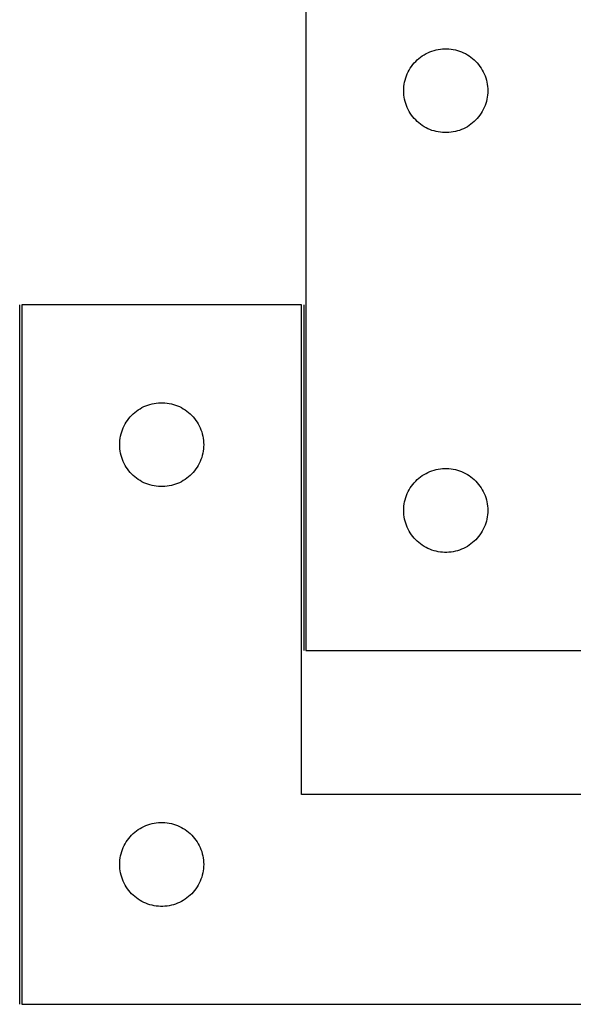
# Model space of a CAD drawing. Header units: millimetres. Extents: x 7 to 1490, y 7 to 2979.
# Tile 11 of 21: x 909 to 1107, y 1713 to 2064. Entities that reach past the tile are written whole.
import ezdxf

# ---------------------------------------------------------------- set-up
doc = ezdxf.new("R2010")
doc.units = ezdxf.units.MM
doc.layers.add('COMMON', color=5, linetype='CONTINUOUS', true_color=0x0000ff)
doc.layers.add('CUT', color=7, linetype='CONTINUOUS', true_color=0x000000)

msp = doc.modelspace()

# ---------------------------------------------------------------- linework, layer by layer
at = {"layer": 'COMMON'}
for p, q in [((908.750013, 1712.50003), (908.750013, 1962.50003)), ((1010.250013, 1962.50003), (1010.250013, 1839.000041))]:
    msp.add_line(p, q, dxfattribs=at)
at = {"layer": 'CUT'}
for p, q in [((1011.000024, 2089.000041), (1011.000024, 1839.000041)), ((1051.99681, 2050.99763), (1052.626368, 2051.445196)), ((1052.626368, 2051.445196), (1053.278132, 2051.85976)), ((1053.278132, 2051.85976), (1053.950373, 2052.240223)), ((1053.950373, 2052.240223), (1054.641308, 2052.585575)), ((1054.641308, 2052.585575), (1055.349106, 2052.894901)), ((1055.349106, 2052.894901), (1056.071888, 2053.167379)), ((1056.071888, 2053.167379), (1056.807739, 2053.402289)), ((1056.807739, 2053.402289), (1057.554708, 2053.599007)), ((1057.554708, 2053.599007), (1058.310813, 2053.75701)), ((1058.310813, 2053.75701), (1059.074049, 2053.875881)), ((1059.074049, 2053.875881), (1059.842392, 2053.955304)), ((1059.842392, 2053.955304), (1060.613805, 2053.995068)), ((1060.613805, 2053.995068), (1061.386243, 2053.995068)), ((1061.386243, 2053.995068), (1062.157656, 2053.955304)), ((1062.157656, 2053.955304), (1062.925999, 2053.875881)), ((1062.925999, 2053.875881), (1063.689235, 2053.75701)), ((1063.689235, 2053.75701), (1064.44534, 2053.599007)), ((1064.44534, 2053.599007), (1065.192309, 2053.402289)), ((1065.192309, 2053.402289), (1065.92816, 2053.167379)), ((1065.92816, 2053.167379), (1066.650942, 2052.894901)), ((1066.650942, 2052.894901), (1067.35874, 2052.585575)), ((1067.35874, 2052.585575), (1068.049675, 2052.240223)), ((1068.049675, 2052.240223), (1068.721916, 2051.85976)), ((1068.721916, 2051.85976), (1069.37368, 2051.445196)), ((1069.37368, 2051.445196), (1070.003238, 2050.99763)), ((1048.774599, 2047.691357), (1049.238227, 2048.309183)), ((1049.238227, 2048.309183), (1049.733045, 2048.902323)), ((1049.733045, 2048.902323), (1050.257741, 2049.469203)), ((1050.257741, 2049.469203), (1050.810924, 2050.008321)), ((1050.810924, 2050.008321), (1051.391126, 2050.518248)), ((1051.391126, 2050.518248), (1051.99681, 2050.99763)), ((1070.003238, 2050.99763), (1070.608922, 2050.518248)), ((1070.608922, 2050.518248), (1071.189124, 2050.008321)), ((1071.189124, 2050.008321), (1071.742307, 2049.469203)), ((1071.742307, 2049.469203), (1072.267003, 2048.902323)), ((1072.267003, 2048.902323), (1072.761821, 2048.309183)), ((1072.761821, 2048.309183), (1073.225449, 2047.691357)), ((1046.964272, 2044.291322), (1047.25527, 2045.00685)), ((1047.25527, 2045.00685), (1047.582718, 2045.706448)), ((1047.582718, 2045.706448), (1047.945745, 2046.388262)), ((1047.945745, 2046.388262), (1048.343391, 2047.050484)), ((1048.343391, 2047.050484), (1048.774599, 2047.691357)), ((1073.225449, 2047.691357), (1073.656657, 2047.050484)), ((1073.656657, 2047.050484), (1074.054303, 2046.388262)), ((1074.054303, 2046.388262), (1074.41733, 2045.706448)), ((1074.41733, 2045.706448), (1074.744778, 2045.00685)), ((1074.744778, 2045.00685), (1075.035776, 2044.291322)), ((1046.079526, 2040.542356), (1046.178706, 2041.3084)), ((1046.178706, 2041.3084), (1046.317189, 2042.068322)), ((1046.317189, 2042.068322), (1046.494608, 2042.820108)), ((1046.494608, 2042.820108), (1046.710493, 2043.561763)), ((1046.710493, 2043.561763), (1046.964272, 2044.291322)), ((1075.035776, 2044.291322), (1075.289555, 2043.561763)), ((1075.289555, 2043.561763), (1075.50544, 2042.820108)), ((1075.50544, 2042.820108), (1075.682859, 2042.068322)), ((1075.682859, 2042.068322), (1075.821342, 2041.3084)), ((1075.821342, 2041.3084), (1075.920522, 2040.542356)), ((1046.000024, 2039.000041), (1046.019913, 2039.772222)), ((1046.019913, 2038.22786), (1046.000024, 2039.000041)), ((1046.019913, 2039.772222), (1046.079526, 2040.542356)), ((1046.079526, 2037.457726), (1046.019913, 2038.22786)), ((1046.178706, 2036.691682), (1046.079526, 2037.457726)), ((1075.920522, 2037.457726), (1075.821342, 2036.691682)), ((1075.920522, 2040.542356), (1075.980135, 2039.772222)), ((1075.980135, 2038.22786), (1075.920522, 2037.457726)), ((1075.980135, 2039.772222), (1076.000024, 2039.000041)), ((1076.000024, 2039.000041), (1075.980135, 2038.22786)), ((1046.317189, 2035.93176), (1046.178706, 2036.691682)), ((1046.494608, 2035.179974), (1046.317189, 2035.93176)), ((1046.710493, 2034.438319), (1046.494608, 2035.179974)), ((1046.964272, 2033.70876), (1046.710493, 2034.438319)), ((1075.289555, 2034.438319), (1075.035776, 2033.70876)), ((1075.50544, 2035.179974), (1075.289555, 2034.438319)), ((1075.682859, 2035.93176), (1075.50544, 2035.179974)), ((1075.821342, 2036.691682), (1075.682859, 2035.93176)), ((1047.25527, 2032.993232), (1046.964272, 2033.70876)), ((1047.582718, 2032.293634), (1047.25527, 2032.993232)), ((1047.945745, 2031.61182), (1047.582718, 2032.293634)), ((1048.343391, 2030.949598), (1047.945745, 2031.61182)), ((1048.774599, 2030.308725), (1048.343391, 2030.949598)), ((1073.656657, 2030.949598), (1073.225449, 2030.308725)), ((1074.054303, 2031.61182), (1073.656657, 2030.949598)), ((1074.41733, 2032.293634), (1074.054303, 2031.61182)), ((1074.744778, 2032.993232), (1074.41733, 2032.293634)), ((1075.035776, 2033.70876), (1074.744778, 2032.993232)), ((1049.238227, 2029.690899), (1048.774599, 2030.308725)), ((1049.733045, 2029.097759), (1049.238227, 2029.690899)), ((1050.257741, 2028.530879), (1049.733045, 2029.097759)), ((1050.810924, 2027.991761), (1050.257741, 2028.530879)), ((1051.391126, 2027.481834), (1050.810924, 2027.991761)), ((1051.99681, 2027.002452), (1051.391126, 2027.481834)), ((1052.626368, 2026.554886), (1051.99681, 2027.002452)), ((1070.003238, 2027.002452), (1069.37368, 2026.554886)), ((1070.608922, 2027.481834), (1070.003238, 2027.002452)), ((1071.189124, 2027.991761), (1070.608922, 2027.481834)), ((1071.742307, 2028.530879), (1071.189124, 2027.991761)), ((1072.267003, 2029.097759), (1071.742307, 2028.530879)), ((1072.761821, 2029.690899), (1072.267003, 2029.097759)), ((1073.225449, 2030.308725), (1072.761821, 2029.690899)), ((1053.278132, 2026.140322), (1052.626368, 2026.554886)), ((1053.950373, 2025.759859), (1053.278132, 2026.140322)), ((1054.641308, 2025.414507), (1053.950373, 2025.759859)), ((1055.349106, 2025.105181), (1054.641308, 2025.414507)), ((1056.071888, 2024.832703), (1055.349106, 2025.105181)), ((1056.807739, 2024.597793), (1056.071888, 2024.832703)), ((1057.554708, 2024.401075), (1056.807739, 2024.597793)), ((1058.310813, 2024.243072), (1057.554708, 2024.401075)), ((1059.074049, 2024.124201), (1058.310813, 2024.243072)), ((1059.842392, 2024.044778), (1059.074049, 2024.124201)), ((1060.613805, 2024.005014), (1059.842392, 2024.044778)), ((1061.386243, 2024.005014), (1060.613805, 2024.005014)), ((1062.157656, 2024.044778), (1061.386243, 2024.005014)), ((1062.925999, 2024.124201), (1062.157656, 2024.044778)), ((1063.689235, 2024.243072), (1062.925999, 2024.124201)), ((1064.44534, 2024.401075), (1063.689235, 2024.243072)), ((1065.192309, 2024.597793), (1064.44534, 2024.401075)), ((1065.92816, 2024.832703), (1065.192309, 2024.597793)), ((1066.650942, 2025.105181), (1065.92816, 2024.832703)), ((1067.35874, 2025.414507), (1066.650942, 2025.105181)), ((1068.049675, 2025.759859), (1067.35874, 2025.414507)), ((1068.721916, 2026.140322), (1068.049675, 2025.759859)), ((1069.37368, 2026.554886), (1068.721916, 2026.140322)), ((1009.500013, 1962.50003), (909.500013, 1962.50003)), ((909.500013, 1962.50003), (909.500013, 1712.50003)), ((1009.500013, 1787.50003), (1009.500013, 1962.50003)), ((950.496799, 1924.497619), (951.126357, 1924.945185)), ((951.126357, 1924.945185), (951.778121, 1925.359749)), ((951.778121, 1925.359749), (952.450362, 1925.740212)), ((952.450362, 1925.740212), (953.141297, 1926.085564)), ((953.141297, 1926.085564), (953.849095, 1926.39489)), ((953.849095, 1926.39489), (954.571877, 1926.667368)), ((954.571877, 1926.667368), (955.307728, 1926.902278)), ((955.307728, 1926.902278), (956.054697, 1927.098996)), ((956.054697, 1927.098996), (956.810802, 1927.256999)), ((956.810802, 1927.256999), (957.574038, 1927.37587)), ((957.574038, 1927.37587), (958.342381, 1927.455293)), ((958.342381, 1927.455293), (959.113794, 1927.495057)), ((959.113794, 1927.495057), (959.886232, 1927.495057)), ((959.886232, 1927.495057), (960.657645, 1927.455293)), ((960.657645, 1927.455293), (961.425988, 1927.37587)), ((961.425988, 1927.37587), (962.189224, 1927.256999)), ((962.189224, 1927.256999), (962.945329, 1927.098996)), ((962.945329, 1927.098996), (963.692298, 1926.902278)), ((963.692298, 1926.902278), (964.428149, 1926.667368)), ((964.428149, 1926.667368), (965.150931, 1926.39489)), ((965.150931, 1926.39489), (965.858729, 1926.085564)), ((965.858729, 1926.085564), (966.549664, 1925.740212)), ((966.549664, 1925.740212), (967.221905, 1925.359749)), ((967.221905, 1925.359749), (967.873669, 1924.945185)), ((967.873669, 1924.945185), (968.503227, 1924.497619)), ((947.274588, 1921.191346), (947.738216, 1921.809172)), ((947.738216, 1921.809172), (948.233034, 1922.402312)), ((948.233034, 1922.402312), (948.75773, 1922.969192)), ((948.75773, 1922.969192), (949.310913, 1923.50831)), ((949.310913, 1923.50831), (949.891115, 1924.018237)), ((949.891115, 1924.018237), (950.496799, 1924.497619)), ((968.503227, 1924.497619), (969.108911, 1924.018237)), ((969.108911, 1924.018237), (969.689113, 1923.50831)), ((969.689113, 1923.50831), (970.242296, 1922.969192)), ((970.242296, 1922.969192), (970.766992, 1922.402312)), ((970.766992, 1922.402312), (971.26181, 1921.809172)), ((971.26181, 1921.809172), (971.725438, 1921.191346)), ((945.210482, 1917.061752), (945.464261, 1917.791311)), ((945.464261, 1917.791311), (945.755259, 1918.506839)), ((945.755259, 1918.506839), (946.082707, 1919.206437)), ((946.082707, 1919.206437), (946.445734, 1919.888251)), ((946.445734, 1919.888251), (946.84338, 1920.550473)), ((946.84338, 1920.550473), (947.274588, 1921.191346)), ((971.725438, 1921.191346), (972.156646, 1920.550473)), ((972.156646, 1920.550473), (972.554292, 1919.888251)), ((972.554292, 1919.888251), (972.917319, 1919.206437)), ((972.917319, 1919.206437), (973.244767, 1918.506839)), ((973.244767, 1918.506839), (973.535765, 1917.791311)), ((973.535765, 1917.791311), (973.789544, 1917.061752)), ((944.579515, 1914.042345), (944.678695, 1914.808389)), ((944.678695, 1914.808389), (944.817178, 1915.568311)), ((944.817178, 1915.568311), (944.994597, 1916.320097)), ((944.994597, 1916.320097), (945.210482, 1917.061752)), ((973.789544, 1917.061752), (974.005429, 1916.320097)), ((974.005429, 1916.320097), (974.182848, 1915.568311)), ((974.182848, 1915.568311), (974.321331, 1914.808389)), ((974.321331, 1914.808389), (974.420511, 1914.042345)), ((944.500013, 1912.50003), (944.519902, 1913.272211)), ((944.519902, 1911.727849), (944.500013, 1912.50003)), ((944.519902, 1913.272211), (944.579515, 1914.042345)), ((944.579515, 1910.957715), (944.519902, 1911.727849)), ((944.678695, 1910.191671), (944.579515, 1910.957715)), ((974.420511, 1910.957715), (974.321331, 1910.191671)), ((974.420511, 1914.042345), (974.480124, 1913.272211)), ((974.480124, 1911.727849), (974.420511, 1910.957715)), ((974.480124, 1913.272211), (974.500013, 1912.50003)), ((974.500013, 1912.50003), (974.480124, 1911.727849)), ((944.817178, 1909.431749), (944.678695, 1910.191671)), ((944.994597, 1908.679963), (944.817178, 1909.431749)), ((945.210482, 1907.938308), (944.994597, 1908.679963)), ((945.464261, 1907.208749), (945.210482, 1907.938308)), ((945.755259, 1906.493221), (945.464261, 1907.208749)), ((973.535765, 1907.208749), (973.244767, 1906.493221)), ((973.789544, 1907.938308), (973.535765, 1907.208749)), ((974.005429, 1908.679963), (973.789544, 1907.938308)), ((974.182848, 1909.431749), (974.005429, 1908.679963)), ((974.321331, 1910.191671), (974.182848, 1909.431749)), ((946.082707, 1905.793623), (945.755259, 1906.493221)), ((946.445734, 1905.111809), (946.082707, 1905.793623)), ((946.84338, 1904.449587), (946.445734, 1905.111809)), ((947.274588, 1903.808714), (946.84338, 1904.449587)), ((947.738216, 1903.190888), (947.274588, 1903.808714)), ((971.725438, 1903.808714), (971.26181, 1903.190888)), ((972.156646, 1904.449587), (971.725438, 1903.808714)), ((972.554292, 1905.111809), (972.156646, 1904.449587)), ((972.917319, 1905.793623), (972.554292, 1905.111809)), ((973.244767, 1906.493221), (972.917319, 1905.793623)), ((1057.554708, 1903.599007), (1058.310813, 1903.75701)), ((1058.310813, 1903.75701), (1059.074049, 1903.875881)), ((1059.074049, 1903.875881), (1059.842392, 1903.955304)), ((1059.842392, 1903.955304), (1060.613805, 1903.995068)), ((1060.613805, 1903.995068), (1061.386243, 1903.995068)), ((1061.386243, 1903.995068), (1062.157656, 1903.955304)), ((1062.157656, 1903.955304), (1062.925999, 1903.875881)), ((1062.925999, 1903.875881), (1063.689235, 1903.75701)), ((1063.689235, 1903.75701), (1064.44534, 1903.599007)), ((948.233034, 1902.597748), (947.738216, 1903.190888)), ((948.75773, 1902.030868), (948.233034, 1902.597748)), ((949.310913, 1901.49175), (948.75773, 1902.030868)), ((949.891115, 1900.981823), (949.310913, 1901.49175)), ((950.496799, 1900.502441), (949.891115, 1900.981823)), ((951.126357, 1900.054875), (950.496799, 1900.502441)), ((968.503227, 1900.502441), (967.873669, 1900.054875)), ((969.108911, 1900.981823), (968.503227, 1900.502441)), ((969.689113, 1901.49175), (969.108911, 1900.981823)), ((970.242296, 1902.030868), (969.689113, 1901.49175)), ((970.766992, 1902.597748), (970.242296, 1902.030868)), ((971.26181, 1903.190888), (970.766992, 1902.597748)), ((1050.810924, 1900.008321), (1051.391126, 1900.518248)), ((1051.391126, 1900.518248), (1051.99681, 1900.99763)), ((1051.99681, 1900.99763), (1052.626368, 1901.445196)), ((1052.626368, 1901.445196), (1053.278132, 1901.85976)), ((1053.278132, 1901.85976), (1053.950373, 1902.240223)), ((1053.950373, 1902.240223), (1054.641308, 1902.585575)), ((1054.641308, 1902.585575), (1055.349106, 1902.894901)), ((1055.349106, 1902.894901), (1056.071888, 1903.167379)), ((1056.071888, 1903.167379), (1056.807739, 1903.402289)), ((1056.807739, 1903.402289), (1057.554708, 1903.599007)), ((1064.44534, 1903.599007), (1065.192309, 1903.402289)), ((1065.192309, 1903.402289), (1065.92816, 1903.167379)), ((1065.92816, 1903.167379), (1066.650942, 1902.894901)), ((1066.650942, 1902.894901), (1067.35874, 1902.585575)), ((1067.35874, 1902.585575), (1068.049675, 1902.240223)), ((1068.049675, 1902.240223), (1068.721916, 1901.85976)), ((1068.721916, 1901.85976), (1069.37368, 1901.445196)), ((1069.37368, 1901.445196), (1070.003238, 1900.99763)), ((1070.003238, 1900.99763), (1070.608922, 1900.518248)), ((1070.608922, 1900.518248), (1071.189124, 1900.008321)), ((951.778121, 1899.640311), (951.126357, 1900.054875)), ((952.450362, 1899.259848), (951.778121, 1899.640311)), ((953.141297, 1898.914496), (952.450362, 1899.259848)), ((953.849095, 1898.60517), (953.141297, 1898.914496)), ((954.571877, 1898.332692), (953.849095, 1898.60517)), ((955.307728, 1898.097782), (954.571877, 1898.332692)), ((956.054697, 1897.901064), (955.307728, 1898.097782)), ((956.810802, 1897.743061), (956.054697, 1897.901064)), ((957.574038, 1897.62419), (956.810802, 1897.743061)), ((958.342381, 1897.544767), (957.574038, 1897.62419)), ((959.113794, 1897.505003), (958.342381, 1897.544767)), ((959.886232, 1897.505003), (959.113794, 1897.505003)), ((960.657645, 1897.544767), (959.886232, 1897.505003)), ((961.425988, 1897.62419), (960.657645, 1897.544767)), ((962.189224, 1897.743061), (961.425988, 1897.62419)), ((962.945329, 1897.901064), (962.189224, 1897.743061)), ((963.692298, 1898.097782), (962.945329, 1897.901064)), ((964.428149, 1898.332692), (963.692298, 1898.097782)), ((965.150931, 1898.60517), (964.428149, 1898.332692)), ((965.858729, 1898.914496), (965.150931, 1898.60517)), ((966.549664, 1899.259848), (965.858729, 1898.914496)), ((967.221905, 1899.640311), (966.549664, 1899.259848)), ((967.873669, 1900.054875), (967.221905, 1899.640311)), ((1047.945745, 1896.388262), (1048.343391, 1897.050484)), ((1048.343391, 1897.050484), (1048.774599, 1897.691357)), ((1048.774599, 1897.691357), (1049.238227, 1898.309183)), ((1049.238227, 1898.309183), (1049.733045, 1898.902323)), ((1049.733045, 1898.902323), (1050.257741, 1899.469203)), ((1050.257741, 1899.469203), (1050.810924, 1900.008321)), ((1071.189124, 1900.008321), (1071.742307, 1899.469203)), ((1071.742307, 1899.469203), (1072.267003, 1898.902323)), ((1072.267003, 1898.902323), (1072.761821, 1898.309183)), ((1072.761821, 1898.309183), (1073.225449, 1897.691357)), ((1073.225449, 1897.691357), (1073.656657, 1897.050484)), ((1073.656657, 1897.050484), (1074.054303, 1896.388262)), ((1046.494608, 1892.820108), (1046.710493, 1893.561763)), ((1046.710493, 1893.561763), (1046.964272, 1894.291322)), ((1046.964272, 1894.291322), (1047.25527, 1895.00685)), ((1047.25527, 1895.00685), (1047.582718, 1895.706448)), ((1047.582718, 1895.706448), (1047.945745, 1896.388262)), ((1074.054303, 1896.388262), (1074.41733, 1895.706448)), ((1074.41733, 1895.706448), (1074.744778, 1895.00685)), ((1074.744778, 1895.00685), (1075.035776, 1894.291322)), ((1075.035776, 1894.291322), (1075.289555, 1893.561763)), ((1075.289555, 1893.561763), (1075.50544, 1892.820108)), ((1046.000024, 1889.000041), (1046.019913, 1889.772222)), ((1046.019913, 1889.772222), (1046.079526, 1890.542356)), ((1046.079526, 1890.542356), (1046.178706, 1891.3084)), ((1046.178706, 1891.3084), (1046.317189, 1892.068322)), ((1046.317189, 1892.068322), (1046.494608, 1892.820108)), ((1075.50544, 1892.820108), (1075.682859, 1892.068322)), ((1075.682859, 1892.068322), (1075.821342, 1891.3084)), ((1075.821342, 1891.3084), (1075.920522, 1890.542356)), ((1075.920522, 1890.542356), (1075.980135, 1889.772222)), ((1075.980135, 1889.772222), (1076.000024, 1889.000041)), ((1046.019913, 1888.22786), (1046.000024, 1889.000041)), ((1046.079526, 1887.457726), (1046.019913, 1888.22786)), ((1046.178706, 1886.691682), (1046.079526, 1887.457726)), ((1046.317189, 1885.93176), (1046.178706, 1886.691682)), ((1075.821342, 1886.691682), (1075.682859, 1885.93176)), ((1075.920522, 1887.457726), (1075.821342, 1886.691682)), ((1075.980135, 1888.22786), (1075.920522, 1887.457726)), ((1076.000024, 1889.000041), (1075.980135, 1888.22786)), ((1046.494608, 1885.179974), (1046.317189, 1885.93176)), ((1046.710493, 1884.438319), (1046.494608, 1885.179974)), ((1046.964272, 1883.70876), (1046.710493, 1884.438319)), ((1047.25527, 1882.993232), (1046.964272, 1883.70876)), ((1047.582718, 1882.293634), (1047.25527, 1882.993232)), ((1074.744778, 1882.993232), (1074.41733, 1882.293634)), ((1075.035776, 1883.70876), (1074.744778, 1882.993232)), ((1075.289555, 1884.438319), (1075.035776, 1883.70876)), ((1075.50544, 1885.179974), (1075.289555, 1884.438319)), ((1075.682859, 1885.93176), (1075.50544, 1885.179974)), ((1047.945745, 1881.61182), (1047.582718, 1882.293634)), ((1048.343391, 1880.949598), (1047.945745, 1881.61182)), ((1048.774599, 1880.308725), (1048.343391, 1880.949598)), ((1049.238227, 1879.690899), (1048.774599, 1880.308725)), ((1049.733045, 1879.097759), (1049.238227, 1879.690899)), ((1050.257741, 1878.530879), (1049.733045, 1879.097759)), ((1072.267003, 1879.097759), (1071.742307, 1878.530879)), ((1072.761821, 1879.690899), (1072.267003, 1879.097759)), ((1073.225449, 1880.308725), (1072.761821, 1879.690899)), ((1073.656657, 1880.949598), (1073.225449, 1880.308725)), ((1074.054303, 1881.61182), (1073.656657, 1880.949598)), ((1074.41733, 1882.293634), (1074.054303, 1881.61182)), ((1050.810924, 1877.991761), (1050.257741, 1878.530879)), ((1051.391126, 1877.481834), (1050.810924, 1877.991761)), ((1051.99681, 1877.002452), (1051.391126, 1877.481834)), ((1052.626368, 1876.554886), (1051.99681, 1877.002452)), ((1053.278132, 1876.140322), (1052.626368, 1876.554886)), ((1053.950373, 1875.759859), (1053.278132, 1876.140322)), ((1054.641308, 1875.414507), (1053.950373, 1875.759859)), ((1068.049675, 1875.759859), (1067.35874, 1875.414507)), ((1068.721916, 1876.140322), (1068.049675, 1875.759859)), ((1069.37368, 1876.554886), (1068.721916, 1876.140322)), ((1070.003238, 1877.002452), (1069.37368, 1876.554886)), ((1070.608922, 1877.481834), (1070.003238, 1877.002452)), ((1071.189124, 1877.991761), (1070.608922, 1877.481834)), ((1071.742307, 1878.530879), (1071.189124, 1877.991761)), ((1055.349106, 1875.105181), (1054.641308, 1875.414507)), ((1056.071888, 1874.832703), (1055.349106, 1875.105181)), ((1056.807739, 1874.597793), (1056.071888, 1874.832703)), ((1057.554708, 1874.401075), (1056.807739, 1874.597793)), ((1058.310813, 1874.243072), (1057.554708, 1874.401075)), ((1059.074049, 1874.124201), (1058.310813, 1874.243072)), ((1059.842392, 1874.044778), (1059.074049, 1874.124201)), ((1060.613805, 1874.005014), (1059.842392, 1874.044778)), ((1061.386243, 1874.005014), (1060.613805, 1874.005014)), ((1062.157656, 1874.044778), (1061.386243, 1874.005014)), ((1062.925999, 1874.124201), (1062.157656, 1874.044778)), ((1063.689235, 1874.243072), (1062.925999, 1874.124201)), ((1064.44534, 1874.401075), (1063.689235, 1874.243072)), ((1065.192309, 1874.597793), (1064.44534, 1874.401075)), ((1065.92816, 1874.832703), (1065.192309, 1874.597793)), ((1066.650942, 1875.105181), (1065.92816, 1874.832703)), ((1067.35874, 1875.414507), (1066.650942, 1875.105181)), ((1011.000024, 1839.000041), (1311.000024, 1839.000041)), ((1209.500013, 1787.50003), (1009.500013, 1787.50003)), ((955.307728, 1776.902278), (956.054697, 1777.098996)), ((956.054697, 1777.098996), (956.810802, 1777.256999)), ((956.810802, 1777.256999), (957.574038, 1777.37587)), ((957.574038, 1777.37587), (958.342381, 1777.455293)), ((958.342381, 1777.455293), (959.113794, 1777.495057)), ((959.113794, 1777.495057), (959.886232, 1777.495057)), ((959.886232, 1777.495057), (960.657645, 1777.455293)), ((960.657645, 1777.455293), (961.425988, 1777.37587)), ((961.425988, 1777.37587), (962.189224, 1777.256999)), ((962.189224, 1777.256999), (962.945329, 1777.098996)), ((962.945329, 1777.098996), (963.692298, 1776.902278)), ((948.75773, 1772.969192), (949.310913, 1773.50831)), ((949.310913, 1773.50831), (949.891115, 1774.018237)), ((949.891115, 1774.018237), (950.496799, 1774.497619)), ((950.496799, 1774.497619), (951.126357, 1774.945185)), ((951.126357, 1774.945185), (951.778121, 1775.359749)), ((951.778121, 1775.359749), (952.450362, 1775.740212)), ((952.450362, 1775.740212), (953.141297, 1776.085564)), ((953.141297, 1776.085564), (953.849095, 1776.39489)), ((953.849095, 1776.39489), (954.571877, 1776.667368)), ((954.571877, 1776.667368), (955.307728, 1776.902278)), ((963.692298, 1776.902278), (964.428149, 1776.667368)), ((964.428149, 1776.667368), (965.150931, 1776.39489)), ((965.150931, 1776.39489), (965.858729, 1776.085564)), ((965.858729, 1776.085564), (966.549664, 1775.740212)), ((966.549664, 1775.740212), (967.221905, 1775.359749)), ((967.221905, 1775.359749), (967.873669, 1774.945185)), ((967.873669, 1774.945185), (968.503227, 1774.497619)), ((968.503227, 1774.497619), (969.108911, 1774.018237)), ((969.108911, 1774.018237), (969.689113, 1773.50831)), ((969.689113, 1773.50831), (970.242296, 1772.969192)), ((946.445734, 1769.888251), (946.84338, 1770.550473)), ((946.84338, 1770.550473), (947.274588, 1771.191346)), ((947.274588, 1771.191346), (947.738216, 1771.809172)), ((947.738216, 1771.809172), (948.233034, 1772.402312)), ((948.233034, 1772.402312), (948.75773, 1772.969192)), ((970.242296, 1772.969192), (970.766992, 1772.402312)), ((970.766992, 1772.402312), (971.26181, 1771.809172)), ((971.26181, 1771.809172), (971.725438, 1771.191346)), ((971.725438, 1771.191346), (972.156646, 1770.550473)), ((972.156646, 1770.550473), (972.554292, 1769.888251)), ((944.994597, 1766.320097), (945.210482, 1767.061752)), ((945.210482, 1767.061752), (945.464261, 1767.791311)), ((945.464261, 1767.791311), (945.755259, 1768.506839)), ((945.755259, 1768.506839), (946.082707, 1769.206437)), ((946.082707, 1769.206437), (946.445734, 1769.888251)), ((972.554292, 1769.888251), (972.917319, 1769.206437)), ((972.917319, 1769.206437), (973.244767, 1768.506839)), ((973.244767, 1768.506839), (973.535765, 1767.791311)), ((973.535765, 1767.791311), (973.789544, 1767.061752)), ((973.789544, 1767.061752), (974.005429, 1766.320097)), ((944.500013, 1762.50003), (944.519902, 1763.272211)), ((944.519902, 1763.272211), (944.579515, 1764.042345)), ((944.579515, 1764.042345), (944.678695, 1764.808389)), ((944.678695, 1764.808389), (944.817178, 1765.568311)), ((944.817178, 1765.568311), (944.994597, 1766.320097)), ((974.005429, 1766.320097), (974.182848, 1765.568311)), ((974.182848, 1765.568311), (974.321331, 1764.808389)), ((974.321331, 1764.808389), (974.420511, 1764.042345)), ((974.420511, 1764.042345), (974.480124, 1763.272211)), ((974.480124, 1763.272211), (974.500013, 1762.50003)), ((944.519902, 1761.727849), (944.500013, 1762.50003)), ((944.579515, 1760.957715), (944.519902, 1761.727849)), ((944.678695, 1760.191671), (944.579515, 1760.957715)), ((944.817178, 1759.431749), (944.678695, 1760.191671)), ((944.994597, 1758.679963), (944.817178, 1759.431749)), ((974.182848, 1759.431749), (974.005429, 1758.679963)), ((974.321331, 1760.191671), (974.182848, 1759.431749)), ((974.420511, 1760.957715), (974.321331, 1760.191671)), ((974.480124, 1761.727849), (974.420511, 1760.957715)), ((974.500013, 1762.50003), (974.480124, 1761.727849)), ((945.210482, 1757.938308), (944.994597, 1758.679963)), ((945.464261, 1757.208749), (945.210482, 1757.938308)), ((945.755259, 1756.493221), (945.464261, 1757.208749)), ((946.082707, 1755.793623), (945.755259, 1756.493221)), ((973.244767, 1756.493221), (972.917319, 1755.793623)), ((973.535765, 1757.208749), (973.244767, 1756.493221)), ((973.789544, 1757.938308), (973.535765, 1757.208749)), ((974.005429, 1758.679963), (973.789544, 1757.938308)), ((946.445734, 1755.111809), (946.082707, 1755.793623)), ((946.84338, 1754.449587), (946.445734, 1755.111809)), ((947.274588, 1753.808714), (946.84338, 1754.449587)), ((947.738216, 1753.190888), (947.274588, 1753.808714)), ((948.233034, 1752.597748), (947.738216, 1753.190888)), ((948.75773, 1752.030868), (948.233034, 1752.597748)), ((970.766992, 1752.597748), (970.242296, 1752.030868)), ((971.26181, 1753.190888), (970.766992, 1752.597748)), ((971.725438, 1753.808714), (971.26181, 1753.190888)), ((972.156646, 1754.449587), (971.725438, 1753.808714)), ((972.554292, 1755.111809), (972.156646, 1754.449587)), ((972.917319, 1755.793623), (972.554292, 1755.111809)), ((949.310913, 1751.49175), (948.75773, 1752.030868)), ((949.891115, 1750.981823), (949.310913, 1751.49175)), ((950.496799, 1750.502441), (949.891115, 1750.981823)), ((951.126357, 1750.054875), (950.496799, 1750.502441)), ((951.778121, 1749.640311), (951.126357, 1750.054875)), ((952.450362, 1749.259848), (951.778121, 1749.640311)), ((953.141297, 1748.914496), (952.450362, 1749.259848)), ((953.849095, 1748.60517), (953.141297, 1748.914496)), ((965.858729, 1748.914496), (965.150931, 1748.60517)), ((966.549664, 1749.259848), (965.858729, 1748.914496)), ((967.221905, 1749.640311), (966.549664, 1749.259848)), ((967.873669, 1750.054875), (967.221905, 1749.640311)), ((968.503227, 1750.502441), (967.873669, 1750.054875)), ((969.108911, 1750.981823), (968.503227, 1750.502441)), ((969.689113, 1751.49175), (969.108911, 1750.981823)), ((970.242296, 1752.030868), (969.689113, 1751.49175)), ((954.571877, 1748.332692), (953.849095, 1748.60517)), ((955.307728, 1748.097782), (954.571877, 1748.332692)), ((956.054697, 1747.901064), (955.307728, 1748.097782)), ((956.810802, 1747.743061), (956.054697, 1747.901064)), ((957.574038, 1747.62419), (956.810802, 1747.743061)), ((958.342381, 1747.544767), (957.574038, 1747.62419)), ((959.113794, 1747.505003), (958.342381, 1747.544767)), ((959.886232, 1747.505003), (959.113794, 1747.505003)), ((960.657645, 1747.544767), (959.886232, 1747.505003)), ((961.425988, 1747.62419), (960.657645, 1747.544767)), ((962.189224, 1747.743061), (961.425988, 1747.62419)), ((962.945329, 1747.901064), (962.189224, 1747.743061)), ((963.692298, 1748.097782), (962.945329, 1747.901064)), ((964.428149, 1748.332692), (963.692298, 1748.097782)), ((965.150931, 1748.60517), (964.428149, 1748.332692)), ((909.500013, 1712.50003), (1209.500013, 1712.50003))]:
    msp.add_line(p, q, dxfattribs=at)

doc.saveas('drawing.dxf')
